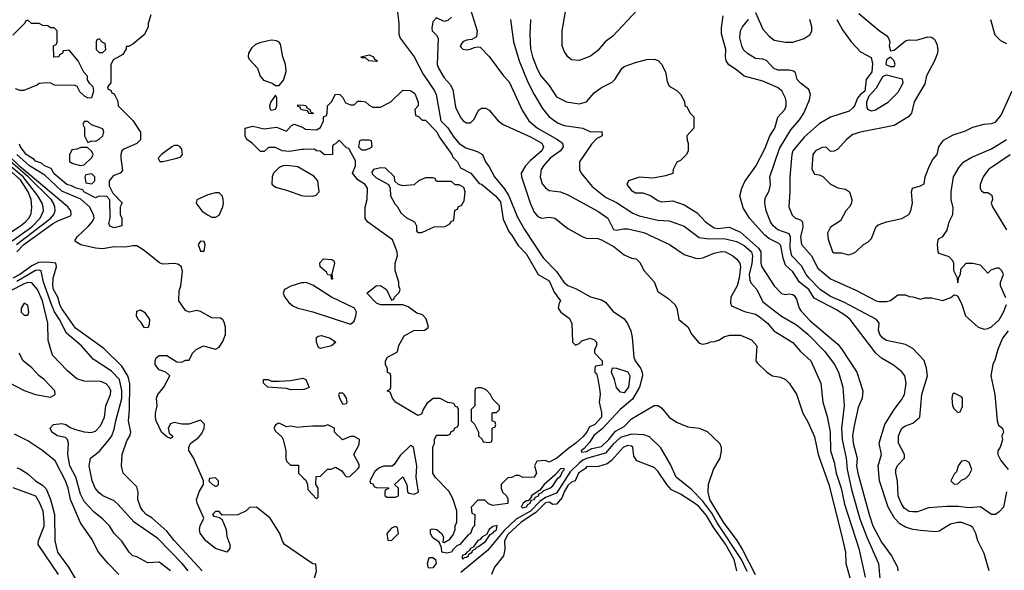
# Model space of a CAD drawing. Header units: inches. Extents: x 1793402 to 1900366, y 320852 to 470679.
# Tile 32 of 256: x 1838486 to 1843738, y 361713 to 364648. Entities that reach past the tile are written whole.
import ezdxf

# ---------------------------------------------------------------- set-up
doc = ezdxf.new("R2010")
doc.units = ezdxf.units.IN
doc.header["$MEASUREMENT"] = 0
doc.layers.add('B8336', color=7, linetype='Continuous')
doc.layers.add('B8346', color=7, linetype='Continuous')

msp = doc.modelspace()

# ---------------------------------------------------------------- linework, layer by layer
at = {"layer": 'B8336', "color": 4}
for points, elevation in [([(1838461, 364281), (1838487.3, 364272.7), (1838510, 364272), (1838579, 364301), (1838590, 364311), (1838630, 364314), (1838650, 364312), (1838670, 364302), (1838779.6, 364299.6), (1838790, 364294), (1838805.4, 364265.4), (1838830, 364242), (1838850, 364232), (1838870, 364234), (1838882, 364270), (1838878, 364290), (1838858, 364310), (1838848.4, 364328.4), (1838847.3, 364347.3), (1838828.4, 364368.4), (1838798, 364430), (1838750, 364486), (1838718, 364482), (1838714, 364470), (1838698, 364462), (1838694, 364450), (1838668.4, 364448.4), (1838666, 364510), (1838682, 364518), (1838686, 364530), (1838686, 364590), (1838670, 364606), (1838650, 364606), (1838636.4, 364616.4), (1838610, 364618), (1838590, 364628), (1838548.4, 364628.4), (1838530, 364646), (1838518, 364642), (1838514, 364630), (1838450, 364566)], 172), ([(1839184.7, 364675.3), (1839171.6, 364628.4), (1839171.3, 364610), (1839151.3, 364570), (1839090, 364518), (1839066, 364506), (1839054, 364506), (1839054, 364494), (1839036.9, 364463.1), (1838984.7, 364435.3), (1838971.6, 364408.4), (1838972.7, 364312.7), (1838954, 364290), (1838958, 364278), (1838972, 364272), (1838978, 364258), (1838990, 364254), (1839010, 364214), (1839011.3, 364190), (1839090, 364111.3), (1839131.1, 364048.9), (1839130, 364008.7), (1839110, 363989), (1839042, 363958), (1839031.1, 363948.9), (1839024.7, 363930), (1839024.7, 363910), (1839034.8, 363845.2), (1839022, 363830), (1838983.8, 363816.2), (1838962.8, 363790), (1838962.8, 363762.8), (1838982.8, 363722.8), (1839032, 363672), (1839022, 363650), (1839022, 363610), (1839031.3, 363590), (1839030, 363548.7), (1838990, 363538), (1838967.3, 363547.3), (1838962, 363562), (1838968.7, 363590), (1838967.3, 363687.3), (1838950, 363706), (1838910, 363708), (1838890, 363699), (1838829, 363730), (1838822, 363742), (1838788, 363750), (1838763.2, 363763.2), (1838738, 363770), (1838670, 363826.6), (1838654.5, 363854.5), (1838619, 363870), (1838602.9, 363882.9), (1838570, 363894), (1838563.3, 363903.3), (1838521.2, 363930), (1838489.5, 363970), (1838484.5, 363984.5)], 172), ([(1840000, 364166.9), (1839986, 364170), (1839982, 364182), (1839968, 364188), (1839970, 364194), (1840000, 364192.3)], 172), ([(1840000, 363957.3), (1839990, 363957.2), (1839926, 363946), (1839886, 363950), (1839850, 363968), (1839812.7, 363967.3), (1839790, 363946), (1839770, 363946), (1839728.4, 363988.4), (1839698, 364010), (1839688.7, 364030), (1839688.7, 364070), (1839730, 364081), (1839790, 364066), (1839856, 364076), (1839910, 364054), (1839936.4, 364083.6), (1839950, 364091.3), (1839990, 364078), (1840000, 364071.3)], 172), ([(1838445.4, 363470), (1838550, 363544.2), (1838595.4, 363590), (1838612.8, 363630), (1838611.2, 363650), (1838605.1, 363670), (1838582.7, 363710), (1838504.9, 363810), (1838384.6, 363910)], 192), ([(1838469.4, 363450.6), (1838652.8, 363590), (1838668.2, 363610), (1838674.7, 363630), (1838674.3, 363650), (1838666.6, 363670), (1838653.5, 363690), (1838530.5, 363810), (1838395, 363930)], 188), ([(1838470.8, 363410), (1838507.8, 363450), (1838660.7, 363559.3), (1838690, 363576.3), (1838757, 363603), (1838761.2, 363610), (1838758.4, 363630), (1838743.6, 363650), (1838486.7, 363866.7), (1838420.2, 363930)], 184), ([(1840000, 361781.8), (1839899, 361850), (1839887.5, 361867.5), (1839872.7, 361910), (1839822, 361990), (1839750, 362048.7), (1839712, 362048), (1839694, 362030), (1839650, 362008.7), (1839566, 362006), (1839550, 362026), (1839530, 362026), (1839514, 362010), (1839522, 362002), (1839554, 361994), (1839554, 361990), (1839564.7, 361984.7), (1839576.8, 361956.8), (1839586.8, 361930), (1839590, 361894), (1839606, 361850), (1839606, 361830), (1839591.3, 361810), (1839530, 361829.4), (1839479.3, 361870), (1839449.2, 361910.8), (1839445.2, 361930), (1839449, 361950), (1839468, 361990), (1839433.2, 362070), (1839429.2, 362090), (1839445.6, 362134.4), (1839466, 362170), (1839466, 362190), (1839412.9, 362312.9), (1839388.9, 362351.1), (1839388.7, 362371.3), (1839398, 362390), (1839438.9, 362421.1), (1839458, 362442), (1839469.3, 362470), (1839472.1, 362492.1), (1839450, 362512.7), (1839388.5, 362491.5), (1839350, 362492.8), (1839310, 362500.5), (1839290, 362494), (1839277.1, 362470), (1839283.4, 362443.4), (1839301, 362430), (1839298.8, 362421.2), (1839290, 362415.3), (1839270, 362423.7), (1839242.9, 362450), (1839214.5, 362510), (1839209.5, 362530), (1839209.5, 362550.5), (1839219, 362590), (1839215.3, 362630), (1839222, 362650), (1839255.3, 362690), (1839286, 362750), (1839266, 362770), (1839230, 362782), (1839222, 362790), (1839209, 362810), (1839209, 362830), (1839214.6, 362845.4), (1839230, 362858), (1839270, 362858), (1839323.6, 362823.6), (1839350, 362822), (1839370, 362834), (1839390, 362834), (1839408, 362870), (1839428, 362890), (1839466, 362910), (1839530, 362892), (1839550, 362902), (1839570, 362932), (1839584, 362970), (1839584, 363010), (1839576.5, 363036.5), (1839569.1, 363049.1), (1839556.5, 363056.5), (1839510, 363059.5), (1839450, 363093.2), (1839430, 363097.2), (1839390, 363089.2), (1839370, 363098), (1839335.3, 363150), (1839336.4, 363203.6), (1839346, 363230), (1839353.6, 363306.4), (1839349, 363330), (1839330, 363345.2), (1839310, 363349.2), (1839250, 363345.2), (1839232, 363352), (1839150, 363418), (1839110, 363442), (1839090, 363443.7), (1839050, 363436.2), (1838990, 363437.4), (1838930, 363426.9), (1838890, 363430.9), (1838811.4, 363448.6), (1838784.9, 363464.9), (1838780.5, 363470), (1838792.4, 363490), (1838852.4, 363547.6), (1838872.6, 363570), (1838883.1, 363590), (1838879.8, 363610), (1838857.8, 363650), (1838812, 363692), (1838710, 363734.8), (1838620.4, 363820.4), (1838538.4, 363870), (1838469.9, 363930)], 176), ([(1840000, 363846.6), (1839970, 363863.7), (1839911.1, 363871.1), (1839890, 363869.7), (1839870, 363860.5), (1839840.4, 363830), (1839833, 363810), (1839830.8, 363770.8), (1839850, 363754.8), (1839910, 363739.3), (1839990, 363710.5), (1840000, 363710.1)], 176), ([(1838368.7, 363471.3), (1838489.8, 363550.2), (1838516.9, 363570), (1838535.1, 363590), (1838547.2, 363612.8), (1838551.2, 363648.8), (1838546.4, 363690), (1838530.8, 363730), (1838490, 363794), (1838430, 363848.3)], 196), ([(1839459.6, 361710), (1839310, 361871.6), (1839270, 361922.4), (1839190, 361991.8), (1839161.2, 362010), (1839142.7, 362030), (1839129.5, 362050), (1839116, 362090), (1839117.2, 362130), (1839110, 362158), (1839038, 362230), (1839028.7, 362270), (1839032.7, 362330), (1839057.5, 362402.5), (1839074, 362430), (1839079.3, 362450), (1839066.6, 362510), (1839071.8, 362568.2), (1839073, 362707), (1839065.4, 362745.4), (1839030, 362801.6), (1838934.6, 362894.6), (1838784.4, 363004.4), (1838709.8, 363110), (1838699.3, 363130), (1838688.8, 363168.8), (1838665.8, 363210), (1838662, 363230), (1838664, 363270), (1838682.9, 363330), (1838679, 363350), (1838635.9, 363355.9), (1838586.6, 363353.4), (1838550, 363336.2), (1838487.4, 363290), (1838450.3, 363270)], 184), ([(1839384.2, 361710), (1839353, 361750), (1839223.3, 361883.3), (1839097, 361970), (1839010, 362066), (1838990, 362082.7), (1838930, 362109.4), (1838910, 362126), (1838889.4, 362150), (1838872, 362190), (1838856, 362270), (1838864, 362310), (1838910, 362346.8), (1838957.5, 362402.5), (1838977.6, 362430), (1838990, 362464.7), (1838998, 362510), (1839030.8, 362629.2), (1839031.7, 362671.7), (1839018, 362730), (1838974.9, 362774.9), (1838878.6, 362838.6), (1838815.1, 362910), (1838736.4, 362976.4), (1838698.9, 363050), (1838671.6, 363091.6), (1838655.3, 363130), (1838612.1, 363250), (1838601.2, 363310), (1838590, 363314), (1838570, 363310.8), (1838470, 363252.5)], 188), ([(1839290, 361709.2), (1839230, 361756), (1839170, 361753.2), (1839110, 361785.2), (1839089, 361790), (1839069.2, 361810), (1839030, 361869), (1838989.5, 361909.5), (1838965.2, 361950), (1838930, 361986), (1838882.7, 362022.7), (1838830, 362079.3), (1838810, 362119), (1838786, 362210), (1838753, 362270), (1838742, 362330), (1838746.6, 362390), (1838741.2, 362410), (1838730, 362421.2), (1838688, 362430), (1838658, 362450), (1838648, 362470), (1838666, 362490), (1838710, 362494.8), (1838732, 362490), (1838754.8, 362474.8), (1838784, 362464), (1838830.6, 362450.6), (1838867.5, 362447.5), (1838890, 362454), (1838916.6, 362483.4), (1838938.7, 362530), (1838946.3, 362590), (1838969.5, 362650), (1838971.8, 362670), (1838962.7, 362690), (1838947.2, 362707.2), (1838918.9, 362718.9), (1838830, 362722), (1838790, 362733.2), (1838738.6, 362778.6), (1838660.7, 362860.7), (1838638, 362938), (1838636.9, 363030), (1838607.1, 363150), (1838581.1, 363210), (1838550, 363246), (1838530, 363246.9), (1838510, 363239.8), (1838437.2, 363202.8)], 192), ([(1840000, 363246.2), (1839990, 363245.6), (1839932.1, 363227.9), (1839898.8, 363210), (1839890.7, 363190), (1839900.7, 363170), (1839920.9, 363140.9), (1839942.8, 363122.8), (1839970.4, 363110.4), (1840000, 363103)], 176), ([(1838432, 362712), (1838510, 362670.7), (1838570, 362650.7), (1838650, 362636), (1838675.3, 362650), (1838673.2, 362670), (1838617.2, 362730), (1838589.6, 362749.6), (1838550, 362793.2), (1838505.2, 362830), (1838482.7, 362870)], 196), ([(1840000, 362676.3), (1839930, 362675.3), (1839910, 362682), (1839809.1, 362689.1), (1839786, 362710), (1839786, 362730), (1839810.9, 362730.9), (1839830, 362722), (1839870, 362722), (1839930, 362724.7), (1839996.9, 362736.9), (1840000, 362735.4)], 172), ([(1840000, 362477), (1839970, 362474), (1839930, 362482), (1839910, 362478), (1839870, 362498), (1839863.6, 362496.4), (1839850, 362486), (1839842, 362470), (1839850, 362454), (1839884.7, 362424.7), (1839891.1, 362411.1), (1839904.7, 362350), (1839904.7, 362310), (1839910, 362294), (1839930, 362274), (1839972.7, 362272.7), (1839974, 362230), (1840000, 362204.9)], 176), ([(1839014, 361690), (1838958, 361750), (1838906.6, 361810), (1838870, 361879), (1838810, 361965.2), (1838756.9, 362090), (1838744, 362150), (1838729.7, 362190), (1838675.8, 362295.8), (1838609.7, 362349.7), (1838530, 362402.9), (1838458.9, 362438.9)], 196), ([(1838470, 362258.4), (1838490, 362251.8), (1838530, 362227), (1838569.8, 362189.8), (1838607.6, 362167.6), (1838627.4, 362147.4), (1838650.8, 362090.8), (1838671, 362010), (1838674.3, 361870), (1838687.8, 361810), (1838745.6, 361730), (1838781.6, 361670)], 204), ([(1838450, 362155.1), (1838570, 362109.2), (1838592.5, 362072.5), (1838609.6, 362030), (1838615.1, 361970), (1838614.2, 361945.8), (1838584, 361870), (1838582, 361850), (1838691.6, 361690)], 208)]:
    msp.add_lwpolyline(points, dxfattribs=dict(at, elevation=elevation))
for points, elevation in [([(1838910, 364546), (1838898, 364542), (1838894, 364530), (1838894, 364490), (1838910, 364474), (1838930, 364474), (1838946, 364490), (1838942, 364522), (1838927.3, 364527.3)], 172), ([(1839830, 364539.5), (1839772.3, 364527.7), (1839743.7, 364516.3), (1839722.8, 364497.2), (1839707.3, 364470), (1839704, 364450), (1839710, 364438), (1839754, 364390), (1839768.2, 364348.2), (1839785.8, 364325.8), (1839832, 364310), (1839850, 364298), (1839870, 364298), (1839893.1, 364326.9), (1839907.2, 364372.8), (1839903.6, 364410), (1839889.6, 364450), (1839877.6, 364517.6), (1839869.5, 364529.5), (1839855.9, 364535.9)], 176), ([(1839850, 364246), (1839824.7, 364210), (1839818, 364190), (1839822, 364170), (1839830, 364166.8), (1839850, 364172), (1839857.2, 364190), (1839858, 364230)], 176), ([(1838850, 364106), (1838830, 364106), (1838822, 364090), (1838832, 364072), (1838832, 364030), (1838843.6, 364003.6), (1838850, 363994), (1838870, 364002), (1838890, 364001), (1838910, 364011.3), (1838928.7, 364030), (1838935.3, 364050), (1838930, 364066), (1838868.4, 364088.4)], 172), ([(1838847.3, 363967.3), (1838812.7, 363967.3), (1838790, 363958), (1838764.7, 363955.3), (1838751.6, 363928.4), (1838752, 363892), (1838770, 363882), (1838810, 363872), (1838830, 363874), (1838870, 363914), (1838878, 363930), (1838870, 363946)], 172), ([(1839330, 363977.2), (1839310, 363977.2), (1839298, 363970), (1839242, 363930), (1839224.7, 363910), (1839232.7, 363892.7), (1839250, 363892), (1839310, 363906), (1839344, 363916), (1839354, 363930), (1839350, 363958), (1839342, 363970)], 176), ([(1838870, 363826), (1838838, 363822), (1838834, 363810), (1838838, 363778), (1838870, 363774), (1838886, 363790), (1838886, 363810)], 172), ([(1839530, 363726), (1839490, 363715.1), (1839431.1, 363688.9), (1839426.8, 363673.2), (1839430, 363664.7), (1839458, 363630), (1839487.5, 363607.5), (1839510, 363596), (1839530, 363596), (1839550, 363606), (1839569.2, 363650), (1839572.7, 363670), (1839572, 363692), (1839565.2, 363710), (1839550, 363725.2)], 176), ([(1839450, 363468), (1839438, 363450), (1839450, 363414), (1839470, 363414), (1839475.3, 363450), (1839470, 363466)], 176), ([(1838510, 363138), (1838494, 363110), (1838494, 363090), (1838510, 363074), (1838530, 363074), (1838535.3, 363090), (1838530, 363126)], 196), ([(1839170, 363006), (1839150, 363008), (1839134.6, 363034.6), (1839118, 363050), (1839108.7, 363070), (1839110, 363094), (1839130, 363102), (1839151.3, 363090), (1839178, 363050), (1839176.9, 363023.1)], 176), ([(1839530, 362206), (1839498, 362202), (1839494, 362190), (1839514, 362170), (1839530, 362162), (1839538, 362162), (1839546, 362170), (1839546, 362190)], 176)]:
    msp.add_lwpolyline(points, close=True, dxfattribs=dict(at, elevation=elevation))
at = {"layer": 'B8346', "color": 4}
for points, elevation in [([(1840492, 364770), (1840507.5, 364627.5), (1840508, 364572), (1840515.5, 364550), (1840590.3, 364450), (1840637.5, 364357.5), (1840699.3, 364270), (1840708, 364250), (1840733.1, 364110), (1840770, 364071.6), (1840801.5, 364021.5), (1840830, 363988.8), (1840865.5, 363965.5), (1840926.1, 363946.1), (1840954.8, 363930), (1840970.6, 363890), (1840990, 363864), (1841018, 363810), (1841070, 363748.5), (1841094.9, 363710), (1841140, 363600), (1841178, 363530), (1841278.6, 363378.6), (1841350, 363305.3), (1841389.2, 363249.2), (1841410, 363232), (1841454.4, 363214.4), (1841530, 363170.7), (1841590, 363154.8), (1841610, 363142.8), (1841650, 363094.8), (1841710, 363054), (1841728.8, 363028.8), (1841745.3, 362990), (1841753.7, 362953.7), (1841761.3, 362850), (1841768.5, 362830), (1841797.6, 362790), (1841805.7, 362770), (1841807.4, 362750), (1841791.6, 362690), (1841754.9, 362625.1), (1841689.4, 362570.6), (1841593.5, 362466.5), (1841548.9, 362431.1), (1841525.1, 362394.9), (1841497.6, 362362.4), (1841480.7, 362350), (1841482.5, 362342.5), (1841510, 362346), (1841537.7, 362362.3), (1841590, 362373.7), (1841628, 362410), (1841664.5, 362455.5), (1841710, 362479.3), (1841750, 362520.3), (1841870, 362591), (1841890, 362591), (1841910, 362578.8), (1841950.8, 362530), (1841990, 362502), (1842050, 362477.3), (1842110, 362470.4), (1842152.3, 362452.3), (1842218.8, 362390), (1842226.8, 362370), (1842227.7, 362350), (1842220.5, 362310), (1842186, 362254), (1842158.4, 362170), (1842155.8, 362130), (1842165.8, 362090), (1842237.6, 361970), (1842311.6, 361871.6), (1842342.1, 361822.1), (1842408.1, 361690)], 176), ([(1840890, 364702.8), (1840926.7, 364590), (1840922.8, 364557.2), (1840897.5, 364542.5), (1840870, 364539.6), (1840849.1, 364530.9), (1840836.3, 364510), (1840840.9, 364500.9), (1840850, 364490.8), (1840870, 364487.3), (1840890, 364490.8), (1840910, 364501), (1840930, 364504.7), (1840942, 364502), (1840990, 364452), (1841066, 364350), (1841096.7, 364316.7), (1841166.6, 364166.6), (1841202, 364110), (1841247.7, 364070), (1841354, 364010), (1841380.5, 363990), (1841385.5, 363970), (1841370.5, 363950), (1841315.5, 363910), (1841279.1, 363870), (1841267.7, 363850), (1841262, 363810), (1841273.7, 363773.7), (1841290, 363751.3), (1841310, 363738), (1841370, 363730.8), (1841410, 363714.8), (1841570, 363627.7), (1841622.8, 363590), (1841654, 363530), (1841670, 363526), (1841706.3, 363533.7), (1841730, 363533.4), (1841814.7, 363514.7), (1841951.3, 363450), (1842030, 363396), (1842090, 363377.3), (1842110, 363374.8), (1842130, 363378.8), (1842190, 363403), (1842230, 363412.4), (1842250.3, 363410.3), (1842290.3, 363390.3), (1842311.8, 363371.8), (1842327.7, 363350), (1842330.4, 363330), (1842323.7, 363270), (1842313.4, 363230), (1842279.5, 363170), (1842277.3, 363137.3), (1842283.4, 363123.4), (1842352.2, 363092.2), (1842410, 363078.7), (1842430, 363065.3), (1842474.4, 363030), (1842509.1, 362989.1), (1842610, 362927.3), (1842650, 362878.8), (1842706, 362830), (1842759.1, 362710), (1842770.6, 362610), (1842792.5, 362532.5), (1842808.7, 362450), (1842810.4, 362350), (1842830.4, 362290), (1842840.3, 362230), (1842867.6, 362150), (1842885.7, 362065.7), (1842961.3, 361830), (1842996.2, 361676.2)], 188), ([(1841780.1, 364699.9), (1841650, 364560.5), (1841609.2, 364530), (1841570, 364484), (1841530, 364453.4), (1841470, 364430.7), (1841430, 364434.8), (1841410, 364451), (1841390, 364481), (1841379.1, 364510), (1841379.1, 364590), (1841398, 364690)], 204), ([(1840790, 364661.2), (1840770, 364644), (1840750, 364639), (1840710, 364658), (1840690, 364638), (1840684, 364604), (1840686, 364590), (1840710, 364566), (1840718, 364550), (1840712.7, 364410), (1840719.5, 364390), (1840750, 364338), (1840783, 364303), (1840795.6, 364275.6), (1840810, 364182), (1840836, 364130), (1840851.3, 364110), (1840870, 364098.8), (1840890, 364098.8), (1840910, 364118), (1840933.2, 364166.8), (1840950, 364176), (1840970, 364176), (1840990, 364166), (1841037.3, 364110), (1841064, 364090), (1841210, 364024.2), (1841270.6, 363990), (1841280.5, 363970), (1841270.4, 363950), (1841210, 363898.4), (1841184.4, 363870), (1841160.5, 363830), (1841162.4, 363810), (1841210, 363667.3), (1841230, 363622), (1841250, 363598.4), (1841270, 363590.4), (1841310, 363594.9), (1841341, 363590), (1841410, 363535.5), (1841490.4, 363490.4), (1841510, 363483.8), (1841570, 363481.1), (1841590, 363474.6), (1841656.7, 363436.7), (1841710, 363394.4), (1841750, 363377.3), (1841774, 363374), (1841793.4, 363353.4), (1841816.3, 363310), (1841870.4, 363250.4), (1841890, 363198.8), (1841944, 363164), (1841981, 363130), (1841991, 363110), (1842001, 363050), (1842050, 363011.3), (1842070.7, 362970.7), (1842110, 362924.7), (1842130, 362918), (1842156.4, 362923.6), (1842170, 362931.3), (1842192.7, 362932.7), (1842218, 362942), (1842242, 362958), (1842272.9, 362967.1), (1842330, 362966), (1842390, 362942), (1842418, 362910), (1842412, 362830), (1842419.6, 362819.6), (1842472, 362770), (1842502, 362750), (1842543.5, 362743.5), (1842570.6, 362730.6), (1842590, 362711.3), (1842630, 362652), (1842662.8, 362550), (1842690, 362504.7), (1842724.9, 362424.9), (1842744.9, 362330), (1842801.3, 362170), (1842868.5, 361910), (1842890.4, 361810), (1842892.7, 361750), (1842926, 361630)], 184), ([(1841104, 364650), (1841120.5, 364530), (1841150.4, 364430), (1841196.2, 364316.2), (1841230.5, 364250), (1841274.2, 364174.2), (1841310.5, 364130.5), (1841357.5, 364097.5), (1841390, 364084), (1841490, 364070.7), (1841530, 364051.3), (1841591.6, 364051.6), (1841592, 364030), (1841564.7, 364015.3), (1841535.3, 363984.7), (1841471.3, 363890), (1841471.3, 363850), (1841481, 363830), (1841539.9, 363759.9), (1841610, 363703), (1841670, 363673.4), (1841757.3, 363617.3), (1841790, 363602.4), (1841890, 363580.5), (1841950, 363575.5), (1842010, 363555.5), (1842030, 363547.7), (1842110, 363488), (1842150, 363481.6), (1842250, 363480.3), (1842310, 363466.7), (1842350, 363445.3), (1842390, 363410.4), (1842394.6, 363390), (1842391.2, 363348.8), (1842377.7, 363290), (1842379.9, 363259.9), (1842385.8, 363245.8), (1842417.3, 363210), (1842450, 363144.7), (1842550, 363067.7), (1842630, 363022.4), (1842690, 362972.7), (1842779.9, 362879.9), (1842833, 362810), (1842854, 362770), (1842876.3, 362690), (1842883.1, 362590), (1842868.8, 362470), (1842872.9, 362410), (1842893.7, 362310), (1842899.5, 362250), (1842923.4, 362143.4), (1842968.1, 361988.1), (1843004.2, 361890), (1843066.4, 361750), (1843076.4, 361650)], 192), ([(1841210.4, 364650), (1841206.4, 364570), (1841210, 364494), (1841221.3, 364450), (1841246.1, 364386.1), (1841266, 364350), (1841310, 364297.3), (1841350, 364237.3), (1841402, 364210), (1841470, 364200.7), (1841510, 364211), (1841550, 364259.1), (1841590, 364287.3), (1841645.4, 364314.6), (1841661.2, 364330), (1841699, 364390), (1841710, 364398.8), (1841770, 364421), (1841830, 364436), (1841870, 364438), (1841890.9, 364430.9), (1841910, 364412), (1841931, 364370), (1841939.6, 364319.6), (1841950, 364294), (1841990.9, 364270.9), (1842011.1, 364251.1), (1842031.6, 364211.6), (1842034, 364190), (1842043.6, 364183.6), (1842062, 364150), (1842082, 364130), (1842082, 364070), (1842044.7, 364030), (1842045.4, 364005.4), (1842052, 363990), (1842052, 363950), (1842042, 363930), (1842010, 363898), (1841991.6, 363888.4), (1841972, 363850), (1841970, 363828), (1841930, 363815.3), (1841863.1, 363803.1), (1841791.6, 363808.4), (1841734, 363790), (1841724.7, 363770), (1841750, 363738), (1841770, 363726), (1841810, 363724.7), (1841850, 363711.3), (1841890, 363684.7), (1841910, 363678), (1841970, 363682.8), (1842030, 363660.7), (1842099, 363619), (1842144, 363570), (1842190, 363538.9), (1842210, 363534.9), (1842270, 363542.3), (1842330, 363515.2), (1842427.1, 363430), (1842438.4, 363410), (1842439.5, 363350), (1842444.4, 363330), (1842510.3, 363230.3), (1842550, 363188.4), (1842570, 363183.1), (1842590, 363187), (1842610, 363184.2), (1842617.5, 363177.5), (1842630, 363158.8), (1842643, 363110), (1842654.4, 363094.4), (1842702.6, 363042.6), (1842850, 362919.1), (1842870, 362893.4), (1842950.6, 362770), (1842983, 362670), (1842979.3, 362630), (1842959, 362581), (1842936.2, 362483.8), (1842928.8, 362431.2), (1842931.7, 362390), (1842953.1, 362310), (1842950.3, 362269.7), (1842956.5, 362230), (1843016.9, 362010), (1843037.4, 361950), (1843083.7, 361863.7), (1843135.5, 361790), (1843167.7, 361730), (1843170.4, 361710)], 196), ([(1843656.3, 361710), (1843630, 361802), (1843596, 361870), (1843586.8, 361910), (1843570, 361941), (1843558, 361950), (1843510, 361967.7), (1843490, 361967.7), (1843450, 361958.8), (1843390, 361921), (1843370, 361918.8), (1843290, 361926), (1843250, 361930.4), (1843210, 361942.4), (1843181.1, 361961.1), (1843152.4, 361990), (1843118.4, 362050), (1843072, 362190), (1843064.2, 362270), (1843083.1, 362330), (1843070.6, 362390), (1843100.5, 362490), (1843150.7, 362570), (1843190, 362621.2), (1843204.9, 362650), (1843214.4, 362710), (1843207.3, 362750), (1843190.4, 362770.4), (1843147.1, 362807.1), (1843083.4, 362843.4), (1843053, 362870), (1842915.5, 363050), (1842893, 363070), (1842842.4, 363102.4), (1842723.4, 363163.4), (1842694.6, 363210), (1842645.7, 363250), (1842610, 363304.4), (1842570, 363340.5), (1842557.8, 363377.8), (1842545.5, 363445.5), (1842535.1, 363455.1), (1842482, 363482), (1842459.7, 363499.7), (1842379.1, 363590), (1842345.8, 363645.8), (1842326.8, 363710), (1842337.3, 363750), (1842354.4, 363785.6), (1842411.9, 363868.1), (1842460.7, 363959.3), (1842486.7, 364030), (1842514, 364070), (1842530.4, 364129.6), (1842566.8, 364170), (1842574.8, 364190), (1842574.8, 364210), (1842570.7, 364230.7), (1842551.3, 364270), (1842527.7, 364287.7), (1842450, 364320.7), (1842350, 364347.7), (1842310, 364382), (1842268.5, 364408.5), (1842254, 364430), (1842250.6, 364450), (1842253, 364490), (1842230, 364574), (1842230, 364606), (1842239.1, 364670)], 204), ([(1843749.5, 362130.5), (1843732.7, 362050), (1843710, 362024.7), (1843690, 362011), (1843670, 362011), (1843610, 362050.8), (1843550, 362045.5), (1843492.3, 362052.3), (1843430, 362053), (1843333.6, 362046.4), (1843274.5, 362025.5), (1843250, 362024), (1843230, 362027.3), (1843204.4, 362044.4), (1843188.4, 362070), (1843172.4, 362110), (1843168, 362188), (1843159.1, 362230), (1843159.1, 362250), (1843168.3, 362271.7), (1843206, 362310), (1843206, 362330), (1843173, 362390), (1843172.7, 362430), (1843190.7, 362470), (1843210, 362482.9), (1843250, 362498), (1843286.8, 362530), (1843297.3, 362650), (1843327.3, 362750), (1843322.8, 362790), (1843310.7, 362830.7), (1843250, 362896), (1843210, 362916), (1843110, 362937.3), (1843090, 362950.8), (1843074, 362970), (1843067.5, 362992.5), (1843070.8, 363030), (1843056, 363050), (1842882.7, 363142.8), (1842810, 363172.2), (1842754.9, 363210), (1842696.4, 363270), (1842680.4, 363290), (1842656.9, 363336.9), (1842604.9, 363390), (1842595.2, 363430), (1842598, 363490), (1842590, 363507.3), (1842530, 363528.4), (1842504.9, 363550), (1842490, 363571.3), (1842468, 363630), (1842460.5, 363670), (1842463, 363697), (1842483.5, 363736.5), (1842490.6, 363770), (1842488, 363810), (1842538, 363962), (1842599.5, 364060.5), (1842645.5, 364114.5), (1842667.7, 364150), (1842698.8, 364221.2), (1842704.9, 364250), (1842696.1, 364276.1), (1842650.7, 364310), (1842633.4, 364330), (1842624.5, 364364.5), (1842613.4, 364373.4), (1842590, 364379.1), (1842530, 364379.1), (1842506.8, 364390), (1842470, 364431), (1842450, 364438.8), (1842410, 364442), (1842367.5, 364467.5), (1842347.6, 364487.6), (1842337.1, 364510), (1842328, 364552), (1842330.6, 364589.4), (1842341, 364610), (1842374, 364650)], 208), ([(1842410, 364686), (1842450, 364598), (1842482, 364562), (1842510, 364539), (1842570, 364529.2), (1842610, 364529), (1842670, 364548.7), (1842702, 364570), (1842710.9, 364589.1), (1842711, 364610), (1842700.7, 364650)], 208), ([(1842844, 364650), (1842874.2, 364594.2), (1842920.7, 364530), (1842970, 364477.3), (1843027.3, 364447.3), (1843034.4, 364414.4), (1843030.4, 364370), (1843001.6, 364330), (1842993.2, 364266.8), (1842970, 364249.2), (1842954, 364230), (1842939.3, 364190), (1842930, 364178), (1842910, 364160.7), (1842810, 364129.2), (1842750, 364093.2), (1842670, 364022.7), (1842610.6, 363950), (1842603.8, 363930), (1842593, 363810), (1842594, 363730), (1842587.7, 363650), (1842605.5, 363605.5), (1842624.7, 363590), (1842650, 363580.7), (1842660.7, 363570), (1842663, 363543), (1842650.4, 363490), (1842656.3, 363450), (1842709.1, 363389.1), (1842743.4, 363323.4), (1842810, 363267.7), (1842946.6, 363206.6), (1843054, 363150), (1843070, 363146), (1843110, 363146), (1843130, 363151.3), (1843170, 363182), (1843210, 363182), (1843230, 363172), (1843250, 363171.3), (1843290, 363158), (1843314.6, 363165.4), (1843350, 363166), (1843410, 363151), (1843452.9, 363167.1), (1843470, 363182), (1843479.6, 363179.6), (1843490, 363174), (1843510.8, 363130), (1843531.3, 363070), (1843598, 363010), (1843630, 362999.3), (1843650, 363002.4), (1843670, 363010.6), (1843710, 363048), (1843733.6, 363090), (1843749.3, 363130)], 212), ([(1842962, 364682), (1843070.5, 364590.5), (1843110, 364564.7), (1843121, 364550), (1843126.8, 364530), (1843124, 364510), (1843130, 364482), (1843150, 364486), (1843210, 364536.3), (1843230, 364542), (1843270, 364539.3), (1843330, 364556.4), (1843350, 364554.9), (1843365.2, 364545.2), (1843378.5, 364518.5), (1843382.8, 364490), (1843382, 364470), (1843366.4, 364430), (1843323, 364350), (1843313.5, 364306.5), (1843256.3, 364210), (1843242, 364150), (1843226.8, 364130), (1843150, 364085.1), (1842970.5, 364049.5), (1842930, 364036), (1842896, 364010), (1842850, 363958), (1842830, 363948), (1842810, 363946), (1842790, 363968), (1842770, 363968.7), (1842731.3, 363950), (1842716, 363930), (1842711.1, 363851.1), (1842725.4, 363825.4), (1842750, 363822), (1842770, 363812), (1842810, 363772), (1842850, 363752), (1842890, 363744.7), (1842911.3, 363730), (1842924.7, 363690), (1842922, 363670), (1842912, 363650), (1842892, 363630), (1842863.6, 363576.4), (1842810, 363542), (1842794, 363510), (1842799.1, 363479.1), (1842822, 363410), (1842830, 363404.7), (1842870, 363404.7), (1842906, 363394), (1842930, 363402), (1842946, 363410), (1842986, 363450), (1843010, 363462), (1843030, 363482), (1843054.6, 363545.4), (1843064.7, 363555.3), (1843109.1, 363570.9), (1843192.1, 363587.9), (1843229.3, 363610.7), (1843239, 363630), (1843249, 363670), (1843242, 363730), (1843248.7, 363750), (1843290, 363762), (1843310, 363774), (1843315.3, 363810), (1843339, 363870), (1843356.5, 363903.5), (1843379, 363930), (1843388.7, 363970), (1843413.2, 364006.8), (1843465.6, 364034.4), (1843530, 364056), (1843570, 364074.8), (1843630, 364090.8), (1843670, 364094.8), (1843690, 364102.8), (1843720.9, 364139.1), (1843779.3, 364270)], 216), ([(1843664.7, 364650), (1843687.7, 364567.7), (1843718, 364538), (1843750, 364521)], 224), ([(1840000, 364071.3), (1840010, 364064.7), (1840070, 364062), (1840090, 364074), (1840106, 364110), (1840106, 364130), (1840122, 364138), (1840126, 364150), (1840128, 364190), (1840148.9, 364211.1), (1840170, 364252), (1840194, 364250), (1840210, 364234), (1840224.7, 364204.7), (1840250, 364194), (1840270, 364194), (1840290, 364214), (1840310, 364214), (1840331.3, 364211.3), (1840350, 364192), (1840370, 364182), (1840410, 364182), (1840466, 364210), (1840530, 364272), (1840570, 364271.3), (1840594.4, 364254.4), (1840611.6, 364208.4), (1840611.6, 364188.4), (1840594, 364170), (1840598, 364138), (1840612.7, 364132.7), (1840632.7, 364112.7), (1840650, 364112), (1840710.8, 364050), (1840724, 364024), (1840791, 363930), (1840796, 363916), (1840822, 363890), (1840838, 363858), (1840892, 363830), (1840936, 363776), (1840950, 363771), (1841024.7, 363710), (1841050, 363678), (1841065.4, 363585.4), (1841096, 363516), (1841110, 363502), (1841144.7, 363444.7), (1841190, 363398), (1841250.7, 363290.7), (1841310, 363256), (1841336.3, 363196.3), (1841371.3, 363150), (1841363.6, 363136.4), (1841358, 363110), (1841372, 363090), (1841416.9, 363056.9), (1841431.1, 363031.1), (1841434, 362930), (1841450, 362914), (1841470, 362922), (1841484, 362936), (1841528.7, 362951.3), (1841550, 362942), (1841562, 362930), (1841562, 362910), (1841552, 362890), (1841552.7, 362872.7), (1841592, 362830), (1841592.7, 362807.3), (1841558, 362802), (1841554, 362790), (1841554, 362770), (1841562, 362762), (1841570, 362734), (1841580.7, 362670), (1841582.8, 362650), (1841576, 362610), (1841590, 362554), (1841590, 362529.4), (1841553.4, 362490), (1841524.1, 362475.9), (1841510.3, 362450), (1841490, 362425.1), (1841452.4, 362390), (1841415.2, 362364.7), (1841350.8, 362310), (1841310, 362288.7), (1841290, 362298), (1841244.7, 362295.3), (1841232, 362270), (1841242, 362230), (1841230, 362209), (1841170, 362208), (1841150, 362218), (1841130, 362218), (1841111.6, 362208.4), (1841090, 362206), (1841054, 362170), (1841054, 362150), (1841062, 362130), (1841082, 362110), (1841090, 362094), (1841090, 362069.5), (1841010, 362058), (1840987.3, 362067.3), (1840967.3, 362087.3), (1840930, 362086), (1840894, 362050), (1840898, 362018), (1840914, 362010), (1840912, 361950), (1840901, 361939), (1840890, 361909.3), (1840877.3, 361902.7), (1840834, 361850), (1840817.5, 361842.5), (1840797.1, 361822.9), (1840790, 361809.6), (1840763.7, 361803.7), (1840738, 361810), (1840735.3, 361835.3), (1840723.1, 361863.1), (1840690, 361886), (1840678, 361910), (1840678, 361930), (1840686.6, 361933.4), (1840710.8, 361930), (1840736, 361910), (1840746, 361890), (1840743.6, 361863.6), (1840750, 361862), (1840780.4, 361879.6), (1840798, 361902), (1840808.7, 361930), (1840808.7, 361950), (1840818, 361970), (1840818, 362030), (1840796.4, 362096.4), (1840775.3, 362135.3), (1840702, 362210), (1840689.3, 362230), (1840689.2, 362370), (1840698, 362390), (1840698, 362410), (1840710, 362434), (1840770, 362434), (1840782, 362438), (1840787.3, 362452.7), (1840802, 362458), (1840807.3, 362472.7), (1840822, 362478), (1840826, 362490), (1840826, 362570), (1840822, 362582), (1840810, 362586), (1840802, 362602), (1840770, 362608), (1840728.4, 362628.4), (1840691.6, 362628.4), (1840658, 362602), (1840638, 362570), (1840630, 362546), (1840610, 362538), (1840490, 362608.7), (1840475.3, 362630), (1840462, 362662), (1840446, 362670), (1840462, 362678), (1840466, 362690), (1840466, 362750), (1840462, 362762), (1840448.4, 362768.4), (1840447.3, 362787.3), (1840438, 362810), (1840438, 362830), (1840448, 362850), (1840502, 362878), (1840508.4, 362911.6), (1840536.4, 362963.6), (1840588.9, 362991.1), (1840647.3, 362992.7), (1840666, 363010), (1840654, 363054), (1840634.6, 363074.6), (1840604.7, 363084.7), (1840558, 363118), (1840530, 363128), (1840410, 363128.7), (1840390, 363138), (1840338, 363190), (1840388, 363230), (1840410, 363231), (1840442, 363210), (1840470, 363154), (1840482, 363158), (1840486, 363170), (1840510, 363194), (1840515.3, 363210), (1840508.7, 363228.7), (1840508.7, 363250), (1840488.4, 363311.6), (1840488, 363350), (1840502, 363390), (1840499, 363410), (1840474.6, 363474.6), (1840342, 363570), (1840329.3, 363589.3), (1840329.1, 363649.1), (1840339, 363690), (1840342, 363750), (1840329.1, 363769.1), (1840290, 363795.3), (1840262, 363830), (1840278, 363870), (1840276.4, 363896.4), (1840242, 363962), (1840230, 363966), (1840190, 364006), (1840170, 363986), (1840158, 363982), (1840154, 363970), (1840154, 363930), (1840111.3, 363928.7), (1840088, 363948), (1840070, 363948.7), (1840058, 363958), (1840000, 363957.3)], 172), ([(1840000, 364192.3), (1840011.6, 364191.6), (1840018, 364178), (1840034, 364170), (1840038, 364158), (1840054, 364150), (1840050, 364146), (1840030, 364148), (1840022, 364162), (1840000, 364166.9)], 172), ([(1843745.6, 363165.6), (1843718, 363230), (1843718, 363250), (1843734, 363290), (1843724, 363310), (1843710, 363324), (1843696.9, 363323.1), (1843666.8, 363313.2), (1843650, 363298), (1843610, 363339), (1843570, 363349), (1843532, 363348), (1843503.6, 363316.4), (1843502, 363290), (1843492, 363270), (1843490, 363246), (1843488, 363270), (1843469, 363310), (1843468.7, 363350), (1843463.1, 363363.1), (1843444, 363384), (1843390, 363402), (1843385.2, 363410), (1843381.2, 363450), (1843385.6, 363474.4), (1843390, 363482), (1843410, 363492), (1843432.9, 363527.1), (1843444, 363570), (1843462.7, 363610), (1843465.6, 363645.6), (1843455.1, 363690), (1843454.5, 363730), (1843466, 363810), (1843497.5, 363862.5), (1843522, 363890), (1843564.2, 363915.8), (1843670, 363960.5), (1843750, 364010.6)], 212), ([(1843770, 363927.7), (1843654, 363850), (1843625.2, 363810), (1843609, 363770), (1843608.9, 363748.9), (1843616.4, 363736.4), (1843628, 363728), (1843650, 363728), (1843672.1, 363712.1), (1843674, 363690), (1843668, 363670), (1843674, 363650), (1843750, 363528)], 208), ([(1840000, 363710.1), (1840050, 363708), (1840066.6, 363713.4), (1840084, 363730), (1840076, 363790), (1840055.1, 363815.1), (1840000, 363846.6)], 176), ([(1840000, 363103), (1840050, 363090.5), (1840250, 363024.9), (1840270, 363041), (1840279.6, 363070), (1840282, 363090), (1840272.7, 363110), (1840149.8, 363169.8), (1840050, 363233.6), (1840013, 363247), (1840000, 363246.2)], 176), ([(1843759.3, 362990), (1843729, 362950), (1843702.7, 362890), (1843687.2, 362832.8), (1843676, 362810), (1843666.6, 362750), (1843687, 362650), (1843699.3, 362510), (1843706.6, 362486.6), (1843728, 362470), (1843733.2, 362450), (1843724, 362430), (1843728.9, 362408.9), (1843716, 362370), (1843702.7, 362350), (1843703.7, 362330), (1843718.7, 362298.7), (1843758, 362250)], 208), ([(1840000, 362735.4), (1840012, 362730), (1840030, 362688), (1840003.6, 362676.4), (1840000, 362676.3)], 172), ([(1840000, 362204.9), (1840012.7, 362192.7), (1840022, 362170), (1840023.6, 362143.6), (1840070, 362094), (1840078, 362102), (1840078, 362150), (1840066, 362170), (1840067.3, 362212.7), (1840090, 362214), (1840128.4, 362251.6), (1840147.3, 362252.7), (1840170, 362262), (1840203.6, 362243.6), (1840219.6, 362219.6), (1840230, 362212), (1840247.3, 362212.7), (1840290, 362254), (1840296.4, 362263.6), (1840296.4, 362276.4), (1840268, 362330), (1840296.4, 362383.6), (1840298, 362410), (1840270, 362426), (1840250, 362426), (1840208.4, 362408.4), (1840166, 362450), (1840166, 362470), (1840130, 362488), (1840110, 362482), (1840050, 362482), (1840000, 362477)], 176), ([(1842366.3, 361706.3), (1842336.3, 361770), (1842205.4, 361965.4), (1842177, 362017), (1842130, 362081.5), (1842070, 362143.1), (1841988.4, 362210), (1841957.5, 362277.5), (1841906, 362366), (1841844.9, 362424.9), (1841814.4, 362434.4), (1841750, 362438.7), (1841690, 362420.2), (1841650, 362384.4), (1841610, 362338), (1841510, 362308.6), (1841490, 362299.8), (1841470, 362283.5), (1841422.3, 362237.7), (1841350, 362124.6), (1841290, 362101.7), (1841260.7, 362079.3), (1841211.1, 362028.9), (1841134.9, 361985.1), (1841070, 361925.2), (1840980.7, 361819.3), (1840838.3, 361701.7)], 172), ([(1842310.4, 361710), (1842297.3, 361770), (1842250, 361851.7), (1842185.3, 361945.3), (1842150, 362005.3), (1842110, 362051.7), (1842090, 362067.4), (1842010, 362118.7), (1841962.6, 362142.6), (1841937.1, 362170), (1841890, 362242), (1841870, 362260.5), (1841777.3, 362297.3), (1841762, 362322), (1841757.3, 362370), (1841750, 362375.5), (1841730, 362378.4), (1841706.6, 362370), (1841642, 362298), (1841619.3, 362280.7), (1841574, 362266), (1841510, 362264.7), (1841504.5, 362255.5), (1841466.6, 362230), (1841449.5, 362190.5), (1841430, 362183), (1841410, 362164.4), (1841390, 362130.5), (1841379, 362101), (1841350, 362066), (1841330, 362064), (1841310, 362075.3), (1841290, 362072.6), (1841238.8, 362021.2), (1841161, 361970), (1841090, 361904.2), (1841072.6, 361870), (1841073.8, 361826.2), (1841066.6, 361790), (1841019, 361730), (1841002, 361690)], 168), ([(1840000, 361590), (1840010, 361587.3), (1840029.2, 361590.8), (1840041.2, 361610), (1840068.4, 361708.4), (1840066, 361746), (1840050, 361748), (1840000, 361781.8)], 176)]:
    msp.add_lwpolyline(points, dxfattribs=dict(at, elevation=elevation))
for points, elevation in [([(1840390, 364426), (1840348.9, 364428.9), (1840330, 364446), (1840310, 364446), (1840308, 364450), (1840350, 364462), (1840374, 364450), (1840378, 364438), (1840394, 364430)], 172), ([(1843130, 364449.2), (1843110, 364434), (1843106.7, 364410), (1843130, 364399.3), (1843150, 364398.8), (1843155.6, 364410), (1843150, 364428.7)], 216), ([(1843030, 364160.9), (1843010, 364169), (1843003.7, 364190), (1843003.7, 364210), (1843017.5, 364242.5), (1843055.4, 364284.6), (1843090, 364344.9), (1843110, 364354.9), (1843192.5, 364332.5), (1843196.3, 364310), (1843170, 364261.2), (1843115.2, 364204.8), (1843050, 364167)], 212), ([(1840350, 364006), (1840310, 364006), (1840298, 364002), (1840294, 363970), (1840310, 363954), (1840330, 363954), (1840350, 363962), (1840366, 363970), (1840362, 364002)], 172), ([(1840410, 363858), (1840374, 363850), (1840363.6, 363836.4), (1840366, 363826), (1840386.4, 363806.4), (1840454, 363770), (1840462, 363750), (1840464.7, 363710), (1840486.4, 363666.4), (1840502, 363650), (1840519.6, 363619.6), (1840550, 363592), (1840592, 363570), (1840602, 363550), (1840602, 363522), (1840610, 363514), (1840630, 363514), (1840650, 363522), (1840696.4, 363543.6), (1840754.6, 363545.4), (1840780.4, 363559.6), (1840790, 363574), (1840802, 363578), (1840807.3, 363632.7), (1840822, 363638), (1840827.3, 363652.7), (1840842, 363658), (1840856.4, 363683.6), (1840862, 363730), (1840854.6, 363754.6), (1840830, 363768.7), (1840808.7, 363768.7), (1840790, 363786), (1840710, 363786), (1840702, 363802), (1840690, 363806), (1840650, 363806), (1840614, 363790), (1840590, 363768), (1840530, 363762), (1840506, 363770), (1840487.3, 363787.3), (1840486, 363810), (1840436.4, 363856.4)], 172), ([(1840150, 363266), (1840147.3, 363287.3), (1840130, 363288.7), (1840122, 363302), (1840089.3, 363330), (1840087.2, 363352.8), (1840107.3, 363372.7), (1840150.8, 363370.8), (1840162, 363362), (1840164.7, 363350), (1840151.1, 363291.1), (1840154, 363266)], 172), ([(1840090, 362895.3), (1840080.2, 362900.2), (1840069, 362930), (1840070, 362954), (1840078, 362962), (1840095.3, 362964.7), (1840142, 362950), (1840172, 362930), (1840150, 362909)], 172), ([(1841710, 362659), (1841690, 362662), (1841670, 362688), (1841659, 362730), (1841642, 362770), (1841648.4, 362791.6), (1841670, 362791.3), (1841730, 362770.6), (1841740.7, 362750), (1841733.4, 362690)], 172), ([(1840190, 362658), (1840186.8, 362650), (1840191, 362630), (1840210, 362598), (1840230, 362602), (1840233.2, 362610), (1840229, 362630), (1840216, 362650), (1840210, 362657.2)], 176), ([(1840950, 362686), (1840930, 362686), (1840918, 362682), (1840914, 362670), (1840914, 362590), (1840894, 362570), (1840894, 362510), (1840911.6, 362491.6), (1840934, 362450), (1840934, 362430), (1840952.7, 362412.7), (1840958, 362398), (1840990, 362394), (1841002, 362398), (1841006, 362410), (1841006, 362470), (1841022, 362478), (1841026, 362490), (1841022, 362502), (1841006, 362510), (1841006, 362550), (1841010, 362554), (1841030, 362554), (1841046, 362570), (1841046, 362590), (1841010, 362626), (1840998, 362650), (1840974.6, 362674.6)], 172), ([(1843470, 362658), (1843462, 362650), (1843458, 362630), (1843462, 362590), (1843470, 362574), (1843490, 362554), (1843502, 362558), (1843514.6, 362585.4), (1843515.3, 362630), (1843510, 362638)], 212), ([(1840570, 362378), (1840515.3, 362324.7), (1840483.6, 362276.4), (1840472.7, 362267.3), (1840427.3, 362267.3), (1840402, 362258), (1840379.8, 362240.2), (1840354, 362190), (1840358, 362178), (1840370, 362174), (1840378, 362158), (1840390, 362154), (1840452.7, 362152.7), (1840452.7, 362147.3), (1840438, 362142), (1840434, 362130), (1840434, 362110), (1840443.6, 362103.6), (1840490, 362102), (1840506, 362110), (1840506, 362150), (1840486, 362170), (1840530, 362212), (1840551.3, 362170), (1840554, 362130), (1840563.6, 362123.6), (1840590, 362118), (1840614, 362130), (1840600.9, 362210), (1840604.5, 362270), (1840587.3, 362367.3), (1840576.4, 362376.4)], 176), ([(1843530, 362299), (1843510, 362294), (1843491.3, 362270), (1843482, 362238), (1843470, 362226), (1843452, 362190), (1843470, 362172), (1843490, 362174), (1843510, 362194), (1843530, 362202), (1843550, 362222), (1843564, 362250), (1843550, 362288)], 212), ([(1841390, 362255.3), (1841370, 362253.3), (1841340.4, 362219.6), (1841283.8, 362170), (1841259.9, 362140.1), (1841214.8, 362110), (1841215.3, 362104.7), (1841197.3, 362082.7), (1841190, 362082.7), (1841171, 362070), (1841161, 362050), (1841170, 362046), (1841190, 362051), (1841196.1, 362063.9), (1841209, 362070), (1841213.6, 362086.4), (1841230, 362091), (1841236.6, 362103.4), (1841253.3, 362110), (1841257.2, 362122.8), (1841270, 362125.3), (1841282.4, 362137.6), (1841314.5, 362150), (1841330, 362163.8), (1841356.2, 362203.8), (1841370, 362214), (1841380.5, 362239.5), (1841390, 362247.7)], 176), ([(1840490, 361946), (1840470, 361938), (1840444.7, 361910), (1840450, 361874), (1840470, 361872), (1840506, 361910), (1840502, 361942)], 176), ([(1841032.1, 361952.1), (1841010, 361946), (1840990.8, 361930), (1840976.8, 361903.2), (1840951, 361890), (1840942, 361878), (1840930, 361871.5), (1840904.1, 361835.9), (1840891.3, 361830), (1840884.1, 361815.9), (1840871.3, 361810), (1840862.5, 361797.5), (1840850, 361793.6), (1840844.9, 361784.9), (1840850, 361772), (1840858, 361782), (1840870, 361783.8), (1840879.3, 361790), (1840881.5, 361798.5), (1840899.3, 361810), (1840901.5, 361818.5), (1840921.2, 361830), (1840923.2, 361836.8), (1840930, 361837.3), (1840970, 361867), (1840995.6, 361904.4), (1841010, 361910.8), (1841017.7, 361922.3), (1841030, 361928.7)], 176), ([(1840670, 361724), (1840665.2, 361730), (1840660.9, 361750), (1840670, 361781), (1840690, 361781), (1840704.7, 361770), (1840706.8, 361750), (1840690, 361726.6)], 172)]:
    msp.add_lwpolyline(points, close=True, dxfattribs=dict(at, elevation=elevation))

doc.saveas('drawing.dxf')
